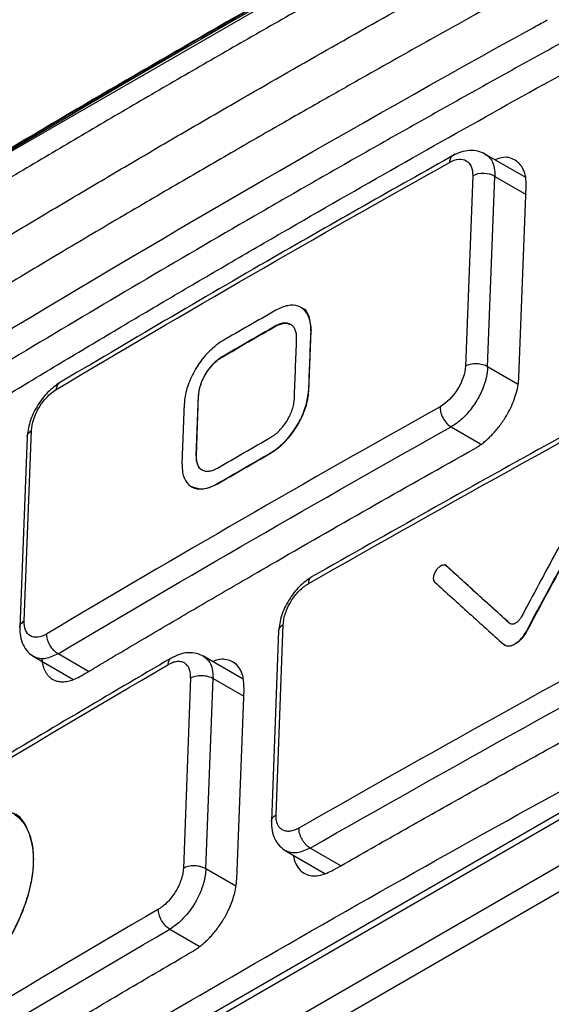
# Model space of a CAD drawing. Header units: millimetres. Extents: x 87 to 936, y -49 to 894.
# Tile 32 of 107: x 753 to 766, y 162 to 187. Entities that reach past the tile are written whole.
import ezdxf

# ---------------------------------------------------------------- set-up
doc = ezdxf.new("R2010")
doc.units = ezdxf.units.MM

msp = doc.modelspace()

# ---------------------------------------------------------------- linework, layer by layer
at = {"color": 8, "linetype": 'Continuous', "lineweight": 25}
for p, q in [((750.809, 182.355), (760.502, 187.95)), ((764.965, 182.859), (765.748, 182.407)), ((765.535, 177.63), (764.78, 178.066)), ((763.86, 176.556), (764.605, 176.126)), ((754.731, 170.396), (753.961, 170.841)), ((757.865, 170.219), (758.638, 169.773)), ((761.084, 165.502), (760.31, 165.949)), ((758.438, 164.989), (757.682, 165.426)), ((756.775, 163.908), (757.515, 163.481))]:
    msp.add_line(p, q, dxfattribs=at)
at = {"color": 7, "linetype": 'Continuous', "lineweight": 25}
for p, q in [((765.74, 182.834), (764.703, 183.432)), ((764.404, 182.876), (764.22, 178.083)), ((764.78, 178.066), (764.965, 182.859)), ((765.57, 177.804), (765.755, 182.597)), ((759.434, 179.086), (759.427, 179.09)), ((760.325, 178.979), (760.267, 177.461)), ((760.332, 178.975), (760.325, 178.979)), ((758.09, 178.31), (758.083, 178.314)), ((757.437, 175.829), (757.495, 177.347)), ((757.444, 175.825), (757.502, 177.343)), ((757.502, 177.343), (757.495, 177.347)), ((760.274, 177.457), (760.267, 177.461)), ((757.085, 175.624), (757.143, 177.142)), ((753.181, 176.307), (752.996, 171.497)), ((753.108, 171.669), (753.293, 176.461)), ((757.444, 175.825), (757.437, 175.829)), ((759.312, 175.89), (759.305, 175.894)), ((757.969, 175.114), (757.962, 175.118)), ((763.746, 173.053), (763.702, 173.078)), ((763.744, 173.052), (763.737, 173.056)), ((759.451, 166.787), (759.634, 171.581)), ((765.347, 171.601), (765.34, 171.605)), ((759.516, 171.418), (759.333, 166.625)), ((765.755, 171.39), (765.748, 171.394)), ((753.334, 170.78), (754.329, 170.206)), ((758.627, 170.202), (757.605, 170.792)), ((757.299, 170.233), (757.116, 165.439)), ((757.682, 165.426), (757.865, 170.219)), ((758.462, 165.17), (758.645, 169.963)), ((770.71, 169.212), (742.554, 152.958)), ((772.911, 169.152), (756.536, 159.699)), ((742.45, 152.736), (770.607, 168.991)), ((756.525, 159.052), (773.053, 168.593)), ((759.684, 165.888), (760.681, 165.313))]:
    msp.add_line(p, q, dxfattribs=at)
for points, knots in [([(771.631, 197.318), (771.302, 196.7), (770.699, 195.567), (769.883, 194.015), (769.232, 192.768), (768.744, 191.826), (768.416, 191.192), (768.185, 190.739), (768.005, 190.388), (767.822, 190.052), (767.654, 189.763), (767.493, 189.505), (767.333, 189.267), (767.165, 189.039), (766.981, 188.811), (766.722, 188.517), (766.398, 188.185), (765.999, 187.847), (765.556, 187.541), (765.214, 187.347), (764.94, 187.196), (764.728, 187.079), (764.383, 186.887), (763.905, 186.621), (763.293, 186.28), (762.55, 185.863), (761.675, 185.371), (760.671, 184.801), (759.538, 184.155), (758.278, 183.43), (756.891, 182.626), (755.381, 181.741), (753.75, 180.777), (752.41, 179.97), (751.473, 179.414), (750.979, 179.185), (750.574, 179.088), (750.194, 179.07), (749.852, 179.145), (749.543, 179.313), (749.326, 179.523), (749.133, 179.747), (748.92, 179.986), (748.613, 180.337), (748.208, 180.798), (747.71, 181.368), (747.119, 182.046), (746.698, 182.532), (746.472, 182.794)], [0, 0, 0, 0, 0.048849, 0.089628, 0.122343, 0.146994, 0.163585, 0.172115, 0.182442, 0.191101, 0.198647, 0.205483, 0.211939, 0.218313, 0.22492, 0.232138, 0.245669, 0.257689, 0.270718, 0.287615, 0.290069, 0.29677, 0.307717, 0.32291, 0.34235, 0.366036, 0.393968, 0.426147, 0.462573, 0.503244, 0.548162, 0.597327, 0.650738, 0.708395, 0.729649, 0.743636, 0.757989, 0.772605, 0.786732, 0.801494, 0.818041, 0.825279, 0.838766, 0.858505, 0.884496, 0.916741, 0.955241, 1, 1, 1, 1]), ([(737.996, 183.053), (738.434, 183.344), (739.308, 183.926), (740.628, 184.795), (741.954, 185.66), (743.288, 186.521), (744.629, 187.379), (745.977, 188.232), (747.333, 189.082), (748.695, 189.928), (750.064, 190.77), (751.44, 191.608), (752.824, 192.442), (754.214, 193.273), (755.612, 194.099), (757.016, 194.922), (757.958, 195.468), (758.43, 195.74)], [0, 0, 0, 0, 0.066704, 0.133395, 0.200076, 0.266748, 0.333413, 0.400072, 0.466726, 0.533378, 0.600029, 0.666681, 0.733334, 0.799991, 0.866654, 0.933323, 1, 1, 1, 1]), ([(780.045, 193.302), (779.531, 193.041), (778.504, 192.519), (776.971, 191.73), (775.443, 190.939), (773.923, 190.143), (772.409, 189.343), (770.901, 188.539), (769.4, 187.731), (767.906, 186.919), (766.418, 186.103), (764.937, 185.283), (763.462, 184.458), (761.994, 183.63), (760.532, 182.798), (758.592, 181.683), (756.184, 180.28), (753.322, 178.581), (750.488, 176.867), (747.681, 175.138), (744.903, 173.393), (742.151, 171.635), (740.34, 170.45), (739.434, 169.857)], [0, 0, 0, 0, 0.035725, 0.071446, 0.107162, 0.142875, 0.178586, 0.214295, 0.250004, 0.285712, 0.32142, 0.357131, 0.392843, 0.428558, 0.464277, 0.500001, 0.571441, 0.642867, 0.714285, 0.785701, 0.857121, 0.928552, 1, 1, 1, 1]), ([(740.144, 169.448), (740.596, 169.744), (741.5, 170.338), (742.865, 171.223), (744.236, 172.105), (745.615, 172.982), (747, 173.857), (748.393, 174.727), (749.793, 175.593), (751.199, 176.456), (752.613, 177.315), (754.033, 178.17), (755.461, 179.022), (756.895, 179.869), (758.337, 180.713), (760.268, 181.833), (762.698, 183.223), (765.641, 184.876), (768.611, 186.512), (771.607, 188.132), (774.629, 189.735), (777.676, 191.324), (779.728, 192.369), (780.755, 192.892)], [0, 0, 0, 0, 0.035725, 0.071445, 0.107162, 0.142875, 0.178585, 0.214294, 0.250002, 0.285711, 0.321419, 0.35713, 0.392842, 0.428558, 0.464277, 0.500001, 0.571442, 0.642868, 0.714286, 0.785702, 0.857122, 0.928553, 1, 1, 1, 1]), ([(763.962, 189.984), (761.671, 188.718), (757.136, 186.157), (752.699, 183.539), (750.505, 182.216)], [0.511938, 0.511938, 0.511938, 0.511938, 1.530893, 2.550179, 2.550179, 2.550179, 2.550179]), ([(763.977, 189.975), (763.469, 189.693), (762.452, 189.129), (760.935, 188.279), (759.425, 187.424), (757.923, 186.565), (756.428, 185.702), (754.94, 184.834), (753.459, 183.963), (751.985, 183.087), (751.009, 182.5), (750.521, 182.207)], [0, 0, 0, 0, 0.111123, 0.222238, 0.333345, 0.444449, 0.555551, 0.666655, 0.777762, 0.888877, 1, 1, 1, 1]), ([(764.241, 189.415), (763.732, 189.133), (762.715, 188.569), (761.199, 187.718), (759.689, 186.864), (758.186, 186.005), (756.691, 185.141), (755.203, 184.274), (753.723, 183.402), (752.249, 182.527), (751.272, 181.94), (750.784, 181.646)], [0, 0, 0, 0, 0.111123, 0.222238, 0.333345, 0.444449, 0.555551, 0.666655, 0.777762, 0.888877, 1, 1, 1, 1]), ([(751.826, 180.828), (752.265, 181.092), (753.143, 181.621), (754.469, 182.409), (755.8, 183.195), (757.137, 183.977), (758.778, 184.928), (760.729, 186.046), (762.995, 187.327), (764.52, 188.173), (765.282, 188.597)], [0, 0, 0, 0, 0.099994, 0.19999, 0.299988, 0.399991, 0.5, 0.666667, 0.833331, 1, 1, 1, 1]), ([(752.098, 178.613), (752.098, 178.613), (752.213, 178.679), (752.33, 178.754), (756.842, 181.474), (761.335, 184.068), (766.034, 186.665), (766.143, 186.722), (766.252, 186.784)], [11.615288, 11.615288, 11.615288, 11.615288, 11.615294, 12.084441, 12.084441, 29.795427, 29.795427, 30.215625, 30.215625, 30.215625, 30.215625]), ([(764.721, 183.422), (764.661, 183.45), (764.54, 183.506), (764.326, 183.519), (764.106, 183.481), (763.965, 183.412), (763.895, 183.378)], [0, 0, 0, 0, 0.25604, 0.510317, 0.759379, 1, 1, 1, 1]), ([(763.964, 183.417), (762.433, 182.554), (759.05, 180.648), (755.746, 178.697), (753.937, 177.628)], [0, 0, 0, 0, 0.452481, 1, 1, 1, 1]), ([(763.82, 183.213), (763.98, 183.303), (764.136, 183.318), (764.352, 183.193), (764.411, 183.054), (764.404, 182.876)], [0, 0, 0, 0, 0.5, 0.5, 1, 1, 1, 1]), ([(765.755, 182.597), (765.753, 182.681), (765.75, 182.845), (765.67, 183.093), (765.483, 183.295), (765.22, 183.375), (765.027, 183.298), (764.973, 183.277)], [0, 0, 0, 0, 0.165197, 0.318883, 0.590586, 0.883872, 1, 1, 1, 1]), ([(764.965, 182.859), (764.891, 182.905), (764.789, 182.933), (764.582, 182.94), (764.479, 182.917), (764.404, 182.876)], [0, 0, 0, 0, 0.5, 0.5, 1, 1, 1, 1]), ([(760.325, 178.979), (760.328, 179.056), (760.323, 179.129), (760.311, 179.195), (760.292, 179.296), (760.256, 179.383), (760.205, 179.45), (760.154, 179.517), (760.087, 179.566), (760.009, 179.592), (759.931, 179.619), (759.84, 179.623), (759.744, 179.606), (759.649, 179.588), (759.545, 179.548), (759.442, 179.489)], [0, 0, 0, 0, 0.140885, 0.140885, 0.140885, 0.355818, 0.355818, 0.355818, 0.570587, 0.570587, 0.570587, 0.785292, 0.785292, 0.785292, 1, 1, 1, 1]), ([(760.088, 179.555), (760.089, 179.555), (760.186, 179.537), (760.299, 179.347), (760.321, 179.099), (760.332, 178.975)], [0, 0, 0, 0, 0.000866, 0.499739, 1, 1, 1, 1]), ([(759.97, 178.776), (759.97, 178.797), (759.971, 178.838), (759.962, 178.914), (759.939, 178.999), (759.891, 179.08), (759.824, 179.137), (759.74, 179.167), (759.644, 179.171), (759.556, 179.15), (759.482, 179.12), (759.445, 179.1), (759.427, 179.09)], [0, 0, 0, 0, 0.062403, 0.124885, 0.249972, 0.374722, 0.499651, 0.624211, 0.749273, 0.874273, 0.937354, 1, 1, 1, 1]), ([(759.434, 179.086), (759.508, 179.12), (759.658, 179.189), (759.771, 179.149), (759.827, 179.129)], [0, 0, 0, 0, 0.500364, 1, 1, 1, 1]), ([(759.912, 177.258), (759.922, 177.511), (759.941, 178.017), (759.96, 178.523), (759.97, 178.776)], [1.03155649, 1.03155649, 1.03155649, 1.03155649, 1.04681341, 1.06202135, 1.06202135, 1.06202135, 1.06202135]), ([(760.274, 177.457), (760.284, 177.71), (760.303, 178.216), (760.322, 178.723), (760.332, 178.975)], [1.03155623, 1.03155623, 1.03155623, 1.03155623, 1.04681288, 1.06202108, 1.06202108, 1.06202108, 1.06202108]), ([(771.188, 178.774), (769.534, 177.881), (765.878, 175.907), (762.305, 173.884), (760.348, 172.776)], [0, 0, 0, 0, 0.452481, 1, 1, 1, 1]), ([(758.098, 178.714), (758.031, 178.675), (757.963, 178.627), (757.897, 178.572), (757.796, 178.489), (757.696, 178.386), (757.607, 178.274), (757.518, 178.162), (757.436, 178.037), (757.368, 177.909), (757.301, 177.781), (757.246, 177.646), (757.208, 177.517), (757.169, 177.387), (757.147, 177.259), (757.143, 177.142)], [0, 0, 0, 0, 0.139712, 0.139712, 0.139712, 0.354596, 0.354596, 0.354596, 0.569663, 0.569663, 0.569663, 0.784835, 0.784835, 0.784835, 1, 1, 1, 1]), ([(758.083, 178.314), (758.065, 178.303), (758.028, 178.28), (757.954, 178.225), (757.864, 178.143), (757.764, 178.027), (757.675, 177.897), (757.601, 177.759), (757.544, 177.617), (757.513, 177.501), (757.499, 177.411), (757.496, 177.369), (757.495, 177.347)], [0, 0, 0, 0, 0.062404, 0.124884, 0.249973, 0.374692, 0.499649, 0.624221, 0.749271, 0.874286, 0.937359, 1, 1, 1, 1]), ([(757.502, 177.343), (757.505, 177.415), (757.518, 177.494), (757.542, 177.574), (757.565, 177.653), (757.599, 177.736), (757.641, 177.815), (757.682, 177.894), (757.733, 177.971), (757.788, 178.04), (757.843, 178.109), (757.904, 178.172), (757.966, 178.223), (758.007, 178.257), (758.049, 178.286), (758.09, 178.31)], [0, 0, 0, 0, 0.215169, 0.215169, 0.215169, 0.430346, 0.430346, 0.430346, 0.645419, 0.645419, 0.645419, 0.860305, 0.860305, 0.860305, 1, 1, 1, 1]), ([(764.22, 178.083), (764.213, 177.905), (764.14, 177.692), (763.904, 177.314), (763.743, 177.152), (763.582, 177.062)], [0, 0, 0, 0, 0.5, 0.5, 1, 1, 1, 1]), ([(764.78, 178.066), (764.779, 178.036), (764.776, 177.977), (764.763, 177.884), (764.744, 177.789), (764.719, 177.692), (764.687, 177.594), (764.649, 177.496), (764.605, 177.398), (764.556, 177.302), (764.488, 177.184), (764.396, 177.048), (764.277, 176.9), (764.146, 176.765), (764.006, 176.645), (763.909, 176.586), (763.86, 176.556)], [0, 0, 0, 0, 0.05554, 0.111081, 0.166622, 0.222164, 0.277706, 0.333248, 0.388791, 0.444335, 0.499879, 0.595953, 0.694001, 0.794023, 0.896022, 1, 1, 1, 1]), ([(764.78, 178.066), (764.747, 178.087), (764.706, 178.106), (764.61, 178.133), (764.555, 178.142), (764.446, 178.145), (764.392, 178.14), (764.295, 178.118), (764.253, 178.102), (764.22, 178.083)], [0, 0, 0, 0, 0.25, 0.25, 0.5, 0.5, 0.75, 0.75, 1, 1, 1, 1]), ([(764.446, 176.004), (764.474, 176.02), (764.531, 176.054), (764.618, 176.114), (764.706, 176.182), (764.795, 176.26), (764.884, 176.347), (764.973, 176.443), (765.059, 176.548), (765.143, 176.661), (765.239, 176.806), (765.34, 176.984), (765.435, 177.195), (765.506, 177.406), (765.555, 177.612), (765.565, 177.74), (765.57, 177.804)], [0, 0, 0, 0, 0.04985, 0.101126, 0.153829, 0.207959, 0.263518, 0.320504, 0.37892, 0.438765, 0.50004, 0.600022, 0.700009, 0.800001, 0.899998, 1, 1, 1, 1]), ([(754.004, 177.668), (753.899, 177.593), (753.69, 177.444), (753.421, 177.078), (753.227, 176.669), (753.196, 176.416), (753.18, 176.29)], [0, 0, 0, 0, 0.250398, 0.499881, 0.749658, 1, 1, 1, 1]), ([(753.293, 176.461), (753.3, 176.639), (753.37, 176.853), (753.599, 177.235), (753.755, 177.4), (753.91, 177.493)], [0, 0, 0, 0, 0.5, 0.5, 1, 1, 1, 1]), ([(759.305, 175.894), (759.373, 175.933), (759.441, 175.98), (759.507, 176.034), (759.609, 176.118), (759.709, 176.219), (759.799, 176.331), (759.889, 176.443), (759.972, 176.568), (760.04, 176.696), (760.108, 176.824), (760.163, 176.958), (760.202, 177.087), (760.24, 177.217), (760.263, 177.345), (760.267, 177.461)], [0, 0, 0, 0, 0.139494, 0.139494, 0.139494, 0.354441, 0.354441, 0.354441, 0.569584, 0.569584, 0.569584, 0.784794, 0.784794, 0.784794, 1, 1, 1, 1]), ([(759.312, 175.89), (759.332, 175.902), (759.372, 175.926), (759.433, 175.967), (759.502, 176.02), (759.582, 176.087), (759.685, 176.186), (759.823, 176.341), (759.971, 176.55), (760.101, 176.789), (760.178, 176.981), (760.224, 177.132), (760.25, 177.244), (760.268, 177.353), (760.272, 177.423), (760.274, 177.457)], [0, 0, 0, 0, 0.041622, 0.083188, 0.124878, 0.187279, 0.250084, 0.349676, 0.499635, 0.624173, 0.749188, 0.811571, 0.874321, 0.937377, 1, 1, 1, 1]), ([(759.32, 176.293), (759.339, 176.304), (759.376, 176.327), (759.45, 176.382), (759.54, 176.463), (759.641, 176.579), (759.731, 176.709), (759.806, 176.847), (759.863, 176.988), (759.894, 177.105), (759.908, 177.194), (759.911, 177.237), (759.912, 177.258)], [0, 0, 0, 0, 0.062404, 0.124884, 0.249973, 0.374692, 0.49965, 0.624222, 0.749272, 0.874286, 0.937359, 1, 1, 1, 1]), ([(763.582, 177.062), (763.58, 177.023), (763.585, 176.977), (763.61, 176.879), (763.631, 176.826), (763.686, 176.726), (763.72, 176.68), (763.79, 176.604), (763.827, 176.576), (763.86, 176.556)], [0, 0, 0, 0, 0.25, 0.25, 0.5, 0.5, 0.75, 0.75, 1, 1, 1, 1]), ([(754.546, 170.289), (754.953, 170.53), (755.766, 171.013), (756.992, 171.734), (758.223, 172.453), (759.87, 173.407), (761.939, 174.594), (763.61, 175.534), (764.446, 176.004)], [0, 0, 0, 0, 0.125001, 0.25, 0.375, 0.5, 0.74998, 1, 1, 1, 1]), ([(757.437, 175.829), (757.437, 175.809), (757.436, 175.768), (757.444, 175.691), (757.467, 175.606), (757.515, 175.525), (757.582, 175.469), (757.665, 175.439), (757.761, 175.436), (757.848, 175.457), (757.921, 175.487), (757.958, 175.507), (757.977, 175.518)], [0, 0, 0, 0, 0.062403, 0.124885, 0.249973, 0.374722, 0.499652, 0.624211, 0.749274, 0.874271, 0.937354, 1, 1, 1, 1]), ([(757.593, 175.469), (757.593, 175.469), (757.533, 175.48), (757.464, 175.596), (757.451, 175.749), (757.444, 175.825)], [0, 0, 0, 0, 0.00166, 0.500137, 1, 1, 1, 1]), ([(757.085, 175.624), (757.082, 175.547), (757.087, 175.475), (757.099, 175.408), (757.117, 175.308), (757.153, 175.221), (757.204, 175.154), (757.254, 175.087), (757.321, 175.039), (757.398, 175.013), (757.475, 174.987), (757.565, 174.983), (757.661, 175.001), (757.756, 175.018), (757.859, 175.059), (757.962, 175.118)], [0, 0, 0, 0, 0.140861, 0.140861, 0.140861, 0.355867, 0.355867, 0.355867, 0.570653, 0.570653, 0.570653, 0.785323, 0.785323, 0.785323, 1, 1, 1, 1]), ([(757.969, 175.114), (757.848, 175.058), (757.607, 174.945), (757.424, 175.01), (757.333, 175.042)], [0, 0, 0, 0, 0.500636, 1, 1, 1, 1]), ([(767.423, 175.097), (767.122, 174.542), (766.522, 173.431), (765.923, 172.318), (765.624, 171.762)], [0, 0, 0, 0, 0.500004, 1, 1, 1, 1]), ([(765.748, 171.394), (766.059, 171.971), (766.708, 173.176), (767.359, 174.379), (767.699, 175.007)], [0, 0, 0, 0, 0.4785303, 1, 1, 1, 1]), ([(767.706, 175.003), (767.38, 174.401), (766.729, 173.198), (766.08, 171.993), (765.755, 171.39)], [0, 0, 0, 0, 0.500004, 1, 1, 1, 1]), ([(763.737, 173.056), (763.736, 173.056), (763.736, 173.057), (763.734, 173.058), (763.733, 173.059), (763.731, 173.06), (763.73, 173.061), (763.729, 173.062), (763.727, 173.063), (763.726, 173.064), (763.724, 173.065), (763.723, 173.066), (763.721, 173.067), (763.72, 173.067), (763.718, 173.068), (763.717, 173.069), (763.715, 173.07), (763.713, 173.07), (763.711, 173.071), (763.708, 173.072), (763.706, 173.073), (763.698, 173.075), (763.686, 173.077), (763.67, 173.077), (763.648, 173.074), (763.625, 173.066), (763.602, 173.055), (763.578, 173.041), (763.55, 173.019), (763.522, 172.992), (763.505, 172.973), (763.499, 172.965), (763.497, 172.963), (763.495, 172.96), (763.493, 172.958), (763.492, 172.956), (763.49, 172.953), (763.488, 172.951), (763.486, 172.948), (763.484, 172.946), (763.483, 172.943), (763.481, 172.941), (763.479, 172.938), (763.477, 172.936), (763.476, 172.933), (763.474, 172.931), (763.472, 172.928), (763.471, 172.925), (763.469, 172.923), (763.467, 172.92), (763.466, 172.918), (763.464, 172.915), (763.463, 172.912), (763.461, 172.91), (763.46, 172.907), (763.458, 172.904), (763.457, 172.902), (763.455, 172.899), (763.454, 172.896), (763.452, 172.894), (763.451, 172.891), (763.45, 172.888), (763.448, 172.885), (763.447, 172.883), (763.446, 172.88), (763.444, 172.877), (763.443, 172.875), (763.442, 172.872), (763.441, 172.869), (763.439, 172.866), (763.438, 172.864), (763.437, 172.861), (763.436, 172.858), (763.435, 172.855), (763.434, 172.853), (763.433, 172.85), (763.432, 172.847), (763.431, 172.844), (763.43, 172.842), (763.429, 172.839), (763.428, 172.836), (763.427, 172.834), (763.426, 172.831), (763.425, 172.828), (763.424, 172.825), (763.424, 172.823), (763.423, 172.82), (763.422, 172.817), (763.421, 172.814), (763.421, 172.812), (763.42, 172.809), (763.419, 172.806), (763.419, 172.804), (763.418, 172.801), (763.417, 172.798), (763.417, 172.796), (763.416, 172.793), (763.416, 172.79), (763.415, 172.788), (763.415, 172.785), (763.414, 172.783), (763.414, 172.78), (763.414, 172.777), (763.413, 172.775), (763.413, 172.772), (763.413, 172.77), (763.412, 172.767), (763.412, 172.765), (763.412, 172.762), (763.412, 172.76), (763.412, 172.757), (763.412, 172.755), (763.411, 172.752), (763.411, 172.75), (763.411, 172.747), (763.411, 172.745), (763.411, 172.743), (763.411, 172.74), (763.411, 172.738), (763.412, 172.736), (763.412, 172.733), (763.412, 172.731), (763.412, 172.729), (763.412, 172.726), (763.412, 172.724), (763.413, 172.722), (763.413, 172.72), (763.413, 172.718), (763.413, 172.715), (763.414, 172.713), (763.414, 172.711), (763.415, 172.709), (763.415, 172.707), (763.416, 172.705), (763.416, 172.703), (763.417, 172.701), (763.417, 172.699), (763.418, 172.697), (763.418, 172.695), (763.419, 172.693), (763.419, 172.691), (763.42, 172.689), (763.421, 172.687), (763.422, 172.686), (763.422, 172.684), (763.423, 172.682), (763.424, 172.68), (763.425, 172.678), (763.426, 172.677), (763.426, 172.675), (763.432, 172.665), (763.439, 172.658), (763.445, 172.651)], [0, 0, 0, 0, 0.003891, 0.007785, 0.011683, 0.015584, 0.019487, 0.023394, 0.027302, 0.031213, 0.035125, 0.039039, 0.042953, 0.046869, 0.050785, 0.054702, 0.058618, 0.062534, 0.068798, 0.075058, 0.081315, 0.087566, 0.124957, 0.160707, 0.187538, 0.249863, 0.285643, 0.312422, 0.374801, 0.437185, 0.468429, 0.472344, 0.47626, 0.480176, 0.484092, 0.488008, 0.491924, 0.495839, 0.499753, 0.503666, 0.507577, 0.511487, 0.515394, 0.519298, 0.5232, 0.527099, 0.530994, 0.534886, 0.538776, 0.542669, 0.546566, 0.550466, 0.554369, 0.558274, 0.562182, 0.566092, 0.570003, 0.573916, 0.577831, 0.581746, 0.585662, 0.589578, 0.593495, 0.597411, 0.601326, 0.605241, 0.609154, 0.613066, 0.616976, 0.620884, 0.62479, 0.628693, 0.632594, 0.636491, 0.640385, 0.644275, 0.648166, 0.652061, 0.655959, 0.65986, 0.663764, 0.667671, 0.67158, 0.67549, 0.679403, 0.683316, 0.687231, 0.691147, 0.695063, 0.698979, 0.702895, 0.706811, 0.710726, 0.71464, 0.718553, 0.722464, 0.726373, 0.73028, 0.734185, 0.738087, 0.741985, 0.745881, 0.749773, 0.753663, 0.757556, 0.761452, 0.765351, 0.769254, 0.773159, 0.777067, 0.780976, 0.784888, 0.788801, 0.792715, 0.79663, 0.800546, 0.804462, 0.808379, 0.812295, 0.81621, 0.820125, 0.824038, 0.82795, 0.83186, 0.835768, 0.839674, 0.843578, 0.847478, 0.851375, 0.855269, 0.85916, 0.86305, 0.866945, 0.870843, 0.874744, 0.878647, 0.882554, 0.886462, 0.890373, 0.894285, 0.898199, 0.902113, 0.906029, 0.909945, 0.913861, 0.917777, 0.921693, 0.925608, 0.929522, 0.933435, 0.937346, 1, 1, 1, 1]), ([(765.34, 171.605), (765.072, 171.847), (764.537, 172.331), (764.003, 172.814), (763.737, 173.056)], [0, 0, 0, 0, 0.4999802, 1, 1, 1, 1]), ([(760.348, 172.776), (760.243, 172.702), (760.032, 172.556), (759.761, 172.196), (759.565, 171.793), (759.532, 171.542), (759.516, 171.416)], [0, 0, 0, 0, 0.250196, 0.49966, 0.749517, 1, 1, 1, 1]), ([(759.634, 171.581), (759.635, 171.603), (759.638, 171.648), (759.65, 171.72), (759.667, 171.793), (759.689, 171.867), (759.735, 171.992), (759.811, 172.142), (759.922, 172.302), (760.03, 172.425), (760.146, 172.531), (760.225, 172.581), (760.264, 172.606)], [0, 0, 0, 0, 0.062518, 0.125075, 0.187635, 0.250229, 0.313466, 0.499676, 0.625772, 0.75097, 0.875565, 1, 1, 1, 1]), ([(763.445, 172.651), (763.736, 172.387), (764.314, 171.864), (764.893, 171.34), (765.181, 171.08)], [0, 0, 0, 0, 0.504278, 1, 1, 1, 1]), ([(753.675, 171.342), (753.519, 171.25), (753.368, 171.231), (753.159, 171.352), (753.101, 171.49), (753.108, 171.669)], [0, 0, 0, 0, 0.5, 0.5, 1, 1, 1, 1]), ([(765.624, 171.762), (765.619, 171.753), (765.614, 171.744), (765.608, 171.735), (765.593, 171.712), (765.576, 171.689), (765.557, 171.669), (765.538, 171.65), (765.518, 171.633), (765.498, 171.619), (765.478, 171.606), (765.457, 171.596), (765.438, 171.59), (765.418, 171.584), (765.4, 171.582), (765.383, 171.585), (765.367, 171.588), (765.352, 171.594), (765.34, 171.605)], [0, 0, 0, 0, 0.068358, 0.068358, 0.068358, 0.254873, 0.254873, 0.254873, 0.441195, 0.441195, 0.441195, 0.627436, 0.627436, 0.627436, 0.81372, 0.81372, 0.81372, 1, 1, 1, 1]), ([(752.996, 171.516), (752.998, 171.437), (753.002, 171.277), (753.074, 171.064), (753.19, 170.882), (753.301, 170.806), (753.357, 170.767)], [0, 0, 0, 0, 0.241483, 0.490675, 0.744514, 1, 1, 1, 1]), ([(753.961, 170.841), (753.927, 170.86), (753.889, 170.889), (753.817, 170.963), (753.782, 171.008), (753.726, 171.107), (753.704, 171.16), (753.678, 171.258), (753.673, 171.304), (753.675, 171.342)], [0, 0, 0, 0, 0.25, 0.25, 0.5, 0.5, 0.75, 0.75, 1, 1, 1, 1]), ([(760.895, 165.398), (761.404, 165.687), (762.42, 166.267), (763.954, 167.132), (765.493, 167.992), (767.039, 168.849), (768.592, 169.702), (770.15, 170.552), (771.195, 171.115), (771.717, 171.396)], [0, 0, 0, 0, 0.1428552, 0.2857065, 0.4285567, 0.5714084, 0.7142644, 0.8571274, 1, 1, 1, 1]), ([(765.181, 171.08), (765.189, 171.072), (765.199, 171.065), (765.209, 171.06), (765.236, 171.044), (765.269, 171.036), (765.305, 171.037), (765.34, 171.038), (765.38, 171.048), (765.42, 171.065), (765.46, 171.083), (765.501, 171.109), (765.541, 171.14), (765.581, 171.172), (765.62, 171.212), (765.655, 171.254), (765.69, 171.297), (765.722, 171.345), (765.748, 171.394)], [0, 0, 0, 0, 0.067228, 0.067228, 0.067228, 0.253479, 0.253479, 0.253479, 0.439871, 0.439871, 0.439871, 0.626485, 0.626485, 0.626485, 0.813247, 0.813247, 0.813247, 1, 1, 1, 1]), ([(765.755, 171.39), (765.684, 171.257), (765.575, 171.141), (765.358, 171.02), (765.252, 171.018), (765.188, 171.076)], [0, 0, 0, 0, 0.5, 0.5, 1, 1, 1, 1]), ([(757.631, 170.777), (757.571, 170.806), (757.451, 170.863), (757.239, 170.876), (757.02, 170.838), (756.88, 170.768), (756.811, 170.734)], [0, 0, 0, 0, 0.255827, 0.510163, 0.759364, 1, 1, 1, 1]), ([(756.811, 170.734), (755.223, 169.801), (751.716, 167.74), (748.294, 165.631), (746.421, 164.476)], [0, 0, 0, 0, 0.452481, 1, 1, 1, 1]), ([(753.552, 170.716), (753.555, 170.686), (753.561, 170.628), (753.579, 170.546), (753.603, 170.471), (753.633, 170.402), (753.67, 170.34), (753.713, 170.286), (753.761, 170.24), (753.815, 170.202), (753.887, 170.166), (753.982, 170.14), (754.105, 170.134), (754.243, 170.156), (754.391, 170.204), (754.494, 170.261), (754.546, 170.289)], [0, 0, 0, 0, 0.056163, 0.112325, 0.168488, 0.224651, 0.280815, 0.336978, 0.393142, 0.449306, 0.50547, 0.599162, 0.695458, 0.794361, 0.895874, 1, 1, 1, 1]), ([(757.3, 170.232), (757.3, 170.254), (757.301, 170.298), (757.295, 170.358), (757.283, 170.415), (757.26, 170.483), (757.217, 170.555), (757.146, 170.614), (757.058, 170.647), (756.956, 170.648), (756.845, 170.623), (756.767, 170.582), (756.728, 170.562)], [0, 0, 0, 0, 0.062965, 0.125326, 0.187696, 0.250688, 0.37528, 0.50024, 0.624932, 0.749986, 0.874874, 1, 1, 1, 1]), ([(758.645, 169.963), (758.643, 170.058), (758.638, 170.243), (758.556, 170.453), (758.436, 170.598), (758.244, 170.697), (758.047, 170.723), (757.893, 170.655), (757.865, 170.642)], [0, 0, 0, 0, 0.183748, 0.356713, 0.518889, 0.670268, 0.939501, 1, 1, 1, 1]), ([(736.748, 170.478), (736.686, 168.797), (736.616, 166.907), (736.44, 164.621), (736.674, 164.06), (737.02, 163.59), (737.482, 162.834), (738.308, 161.551), (739.848, 159.142), (741.287, 156.836), (742.487, 155.075), (742.853, 154.361), (743.361, 154.11), (743.904, 154.094), (744.641, 154.466), (745.47, 155.01), (746.687, 155.755), (748.809, 157.066), (752.792, 159.473), (759.177, 163.228), (765.896, 167.016), (770.51, 169.502), (771.974, 170.29)], [0, 0, 0, 0, 0.091594, 0.103005, 0.118174, 0.133602, 0.149017, 0.185352, 0.250234, 0.366096, 0.388994, 0.411828, 0.423103, 0.434324, 0.451447, 0.468873, 0.486299, 0.527372, 0.600713, 0.731669, 0.914826, 1, 1, 1, 1]), ([(757.299, 170.233), (757.332, 170.252), (757.395, 170.278), (757.499, 170.295), (757.582, 170.299), (757.665, 170.291), (757.768, 170.269), (757.832, 170.24), (757.865, 170.219)], [-0.000002, -0.000002, -0.000002, -0.000002, 0.250009, 0.375016, 0.500022, 0.625028, 0.750034, 1.000023, 1.000023, 1.000023, 1.000023]), ([(753.336, 165.569), (753.339, 165.643), (753.338, 165.789), (753.318, 165.993), (753.278, 166.18), (753.22, 166.351), (753.145, 166.503), (753.053, 166.635), (752.945, 166.745), (752.822, 166.833), (752.684, 166.896), (752.533, 166.934), (752.371, 166.949), (752.199, 166.939), (752.02, 166.905), (751.834, 166.848), (751.644, 166.767), (751.452, 166.663), (751.259, 166.536), (751.067, 166.388), (750.878, 166.22), (750.694, 166.036), (750.515, 165.835), (750.345, 165.621), (750.184, 165.393), (750.034, 165.156), (749.898, 164.911), (749.776, 164.661), (749.67, 164.409), (749.58, 164.157), (749.507, 163.908), (749.452, 163.663), (749.415, 163.426), (749.396, 163.198), (749.397, 162.982), (749.418, 162.779), (749.457, 162.592), (749.513, 162.421), (749.587, 162.27), (749.678, 162.137), (749.785, 162.027), (749.906, 161.94), (750.043, 161.877), (750.192, 161.838), (750.353, 161.824), (750.523, 161.834), (750.702, 161.867), (750.887, 161.925), (751.077, 162.006), (751.271, 162.111), (751.465, 162.239), (751.659, 162.388), (751.849, 162.556), (752.035, 162.741), (752.214, 162.941), (752.385, 163.154), (752.546, 163.38), (752.696, 163.615), (752.832, 163.857), (752.954, 164.105), (753.061, 164.356), (753.152, 164.607), (753.226, 164.856), (753.283, 165.101), (753.315, 165.3), (753.33, 165.455), (753.335, 165.531), (753.336, 165.569)], [0, 0, 0, 0, 0.015741, 0.031425, 0.047073, 0.062694, 0.078293, 0.093876, 0.109449, 0.125023, 0.140609, 0.156214, 0.171837, 0.187471, 0.203105, 0.218725, 0.234324, 0.249904, 0.265473, 0.281045, 0.296631, 0.312235, 0.327858, 0.343504, 0.359182, 0.374909, 0.390636, 0.406313, 0.42196, 0.437585, 0.453192, 0.468783, 0.484364, 0.499944, 0.515535, 0.531142, 0.546766, 0.562402, 0.578035, 0.593654, 0.609252, 0.624829, 0.640397, 0.65597, 0.671559, 0.687165, 0.70279, 0.718434, 0.734104, 0.749818, 0.765531, 0.781203, 0.796849, 0.812476, 0.828088, 0.843685, 0.859272, 0.87486, 0.890448, 0.906036, 0.921637, 0.937255, 0.952894, 0.968556, 0.98425, 0.992117, 1, 1, 1, 1]), ([(749.937, 161.967), (749.974, 161.935), (750.14, 161.786), (750.601, 161.812), (751.246, 162.046), (751.917, 162.572), (752.529, 163.292), (753.007, 164.136), (753.302, 165.009), (753.384, 165.82), (753.215, 166.431), (753.009, 166.779), (752.83, 166.819), (752.824, 166.82)], [0, 0, 0, 0, 0.030653, 0.137757, 0.244364, 0.353095, 0.458453, 0.567816, 0.673629, 0.782356, 0.889687, 0.996533, 1, 1, 1, 1]), ([(759.333, 166.623), (759.335, 166.545), (759.34, 166.386), (759.414, 166.175), (759.531, 165.995), (759.642, 165.919), (759.697, 165.881)], [0, 0, 0, 0, 0.242112, 0.491511, 0.745174, 1, 1, 1, 1]), ([(760.029, 166.454), (760.009, 166.443), (759.969, 166.422), (759.91, 166.398), (759.852, 166.381), (759.797, 166.372), (759.745, 166.37), (759.696, 166.375), (759.65, 166.388), (759.588, 166.417), (759.53, 166.47), (759.481, 166.558), (759.459, 166.64), (759.45, 166.721), (759.45, 166.765), (759.451, 166.787)], [0, 0, 0, 0, 0.063528, 0.126789, 0.189788, 0.252516, 0.314719, 0.376554, 0.438478, 0.500143, 0.655212, 0.749523, 0.874357, 0.937159, 1, 1, 1, 1]), ([(760.31, 165.949), (760.293, 165.959), (760.258, 165.983), (760.204, 166.033), (760.152, 166.096), (760.105, 166.168), (760.069, 166.245), (760.035, 166.347), (760.028, 166.416), (760.029, 166.454)], [-0.000003, -0.000003, -0.000003, -0.000003, 0.124958, 0.249964, 0.37497, 0.499977, 0.624983, 0.749989, 0.999999, 0.999999, 0.999999, 0.999999]), ([(759.893, 165.768), (759.894, 165.751), (759.9, 165.648), (759.964, 165.507), (760.078, 165.358), (760.268, 165.251), (760.542, 165.231), (760.783, 165.345), (760.895, 165.398)], [0, 0, 0, 0, 0.032359, 0.198289, 0.355078, 0.502723, 0.769449, 1, 1, 1, 1]), ([(757.116, 165.439), (757.114, 165.417), (757.112, 165.372), (757.1, 165.3), (757.083, 165.227), (757.061, 165.153), (757.015, 165.028), (756.94, 164.878), (756.83, 164.717), (756.723, 164.593), (756.608, 164.487), (756.53, 164.437), (756.491, 164.411)], [0, 0, 0, 0, 0.062519, 0.125075, 0.187637, 0.250232, 0.313489, 0.499679, 0.625303, 0.750344, 0.875093, 1, 1, 1, 1]), ([(757.682, 165.426), (757.68, 165.396), (757.678, 165.337), (757.665, 165.246), (757.648, 165.156), (757.626, 165.069), (757.6, 164.985), (757.571, 164.905), (757.54, 164.828), (757.508, 164.756), (757.474, 164.688), (757.44, 164.625), (757.383, 164.526), (757.297, 164.395), (757.173, 164.241), (757.043, 164.107), (756.909, 163.993), (756.819, 163.936), (756.775, 163.908)], [0, 0, 0, 0, 0.056477, 0.110748, 0.162813, 0.212671, 0.260323, 0.305768, 0.349007, 0.390039, 0.428864, 0.465482, 0.499893, 0.603439, 0.705221, 0.805241, 0.9035, 1, 1, 1, 1]), ([(757.682, 165.426), (757.665, 165.436), (757.628, 165.456), (757.559, 165.481), (757.482, 165.498), (757.399, 165.505), (757.316, 165.502), (757.238, 165.489), (757.17, 165.467), (757.132, 165.449), (757.116, 165.439)], [0.0007641, 0.0007641, 0.0007641, 0.0007641, 0.1257641, 0.2507641, 0.3757641, 0.5007641, 0.6257641, 0.7507641, 0.8757641, 1.0000001, 1.0000001, 1.0000001, 1.0000001]), ([(757.36, 163.357), (757.39, 163.375), (757.449, 163.411), (757.539, 163.476), (757.628, 163.55), (757.717, 163.631), (757.804, 163.72), (757.889, 163.816), (757.97, 163.919), (758.048, 164.028), (758.123, 164.145), (758.198, 164.275), (758.271, 164.423), (758.341, 164.591), (758.401, 164.775), (758.447, 164.974), (758.457, 165.102), (758.462, 165.17)], [0, 0, 0, 0, 0.053648, 0.10777, 0.162366, 0.217439, 0.272987, 0.329013, 0.385517, 0.442499, 0.499961, 0.562365, 0.633147, 0.712305, 0.799835, 0.895735, 1, 1, 1, 1]), ([(756.775, 163.908), (756.74, 163.928), (756.703, 163.956), (756.632, 164.031), (756.597, 164.077), (756.541, 164.176), (756.52, 164.229), (756.494, 164.327), (756.489, 164.373), (756.491, 164.411)], [0, 0, 0, 0, 0.25, 0.25, 0.5, 0.5, 0.75, 0.75, 1, 1, 1, 1]), ([(746.968, 157.109), (747.456, 157.411), (748.431, 158.014), (749.903, 158.914), (751.381, 159.81), (752.865, 160.702), (754.356, 161.591), (755.854, 162.476), (756.858, 163.063), (757.36, 163.357)], [0, 0, 0, 0, 0.142873, 0.285736, 0.428592, 0.571443, 0.714294, 0.857145, 1, 1, 1, 1])]:
    msp.add_open_spline(points, degree=3, knots=knots, dxfattribs=at)
for points in [[(763.965, 189.926), (759.377, 187.391), (754.887, 184.799), (750.496, 182.151)], [(766.252, 186.784), (766.265, 186.791), (766.278, 186.799), (766.29, 186.806)], [(753.91, 177.493), (757.162, 179.43), (760.465, 181.336), (763.82, 183.213)], [(759.442, 179.489), (759.218, 179.36), (758.769, 179.102), (758.322, 178.843), (758.098, 178.714)], [(759.427, 179.09), (758.978, 178.832), (758.53, 178.573), (758.083, 178.314)], [(758.09, 178.31), (758.314, 178.44), (758.761, 178.698), (759.209, 178.957), (759.434, 179.086)], [(760.264, 172.606), (763.823, 174.638), (767.436, 176.638), (771.105, 178.605)], [(763.582, 177.062), (760.23, 175.184), (756.927, 173.277), (753.675, 171.342)], [(753.961, 170.841), (757.211, 172.774), (760.511, 174.679), (763.86, 176.556)], [(757.977, 175.518), (758.424, 175.777), (758.872, 176.035), (759.32, 176.293)], [(757.962, 175.118), (758.185, 175.248), (758.632, 175.507), (759.081, 175.765), (759.305, 175.894)], [(757.969, 175.114), (758.416, 175.373), (758.863, 175.632), (759.312, 175.89)], [(763.744, 173.052), (764.277, 172.569), (764.811, 172.085), (765.347, 171.601)], [(770.86, 172.458), (767.197, 170.488), (763.586, 168.487), (760.029, 166.454)], [(760.31, 165.949), (763.865, 167.981), (767.472, 169.98), (771.132, 171.948)], [(746.335, 164.305), (749.741, 166.423), (753.205, 168.509), (756.726, 170.563)], [(756.491, 164.411), (752.969, 162.358), (749.503, 160.274), (746.091, 158.159)], [(746.383, 157.661), (749.792, 159.774), (753.256, 161.856), (756.775, 163.908)]]:
    msp.add_open_spline(points, degree=3, dxfattribs=at)
at = {"color": 8, "linetype": 'Continuous', "lineweight": 25}
for points, knots in [([(763.905, 183.383), (763.881, 183.364), (763.835, 183.328), (763.825, 183.251), (763.82, 183.213)], [0, 0, 0, 0, 0.514914, 1, 1, 1, 1]), ([(764.714, 183.421), (764.746, 183.402), (764.819, 183.358), (764.9, 183.236), (764.958, 183.069), (764.962, 182.93), (764.965, 182.859)], [0, 0, 0, 0, 0.198126, 0.45755, 0.724841, 1, 1, 1, 1]), ([(753.997, 177.662), (753.973, 177.643), (753.926, 177.606), (753.915, 177.53), (753.91, 177.493)], [0, 0, 0, 0, 0.508098, 1, 1, 1, 1]), ([(753.183, 176.302), (753.187, 176.331), (753.197, 176.391), (753.26, 176.437), (753.293, 176.461)], [0, 0, 0, 0, 0.4790921, 1, 1, 1, 1]), ([(760.349, 172.775), (760.325, 172.757), (760.279, 172.72), (760.269, 172.643), (760.264, 172.606)], [0, 0, 0, 0, 0.511764, 1, 1, 1, 1]), ([(752.997, 171.505), (753.002, 171.535), (753.012, 171.597), (753.076, 171.645), (753.108, 171.669)], [0, 0, 0, 0, 0.491062, 1, 1, 1, 1]), ([(759.517, 171.418), (759.523, 171.448), (759.534, 171.51), (759.6, 171.557), (759.634, 171.581)], [0, 0, 0, 0, 0.486192, 1, 1, 1, 1]), ([(753.961, 170.841), (753.854, 170.791), (753.688, 170.713), (753.486, 170.712), (753.398, 170.75), (753.352, 170.77)], [0, 0, 0, 0, 0.469891, 0.729163, 1, 1, 1, 1]), ([(756.811, 170.733), (756.787, 170.714), (756.74, 170.677), (756.73, 170.601), (756.726, 170.563)], [0, 0, 0, 0, 0.511132, 1, 1, 1, 1]), ([(757.626, 170.779), (757.683, 170.733), (757.778, 170.655), (757.855, 170.454), (757.861, 170.302), (757.865, 170.219)], [0, 0, 0, 0, 0.395218, 0.672065, 1, 1, 1, 1]), ([(759.334, 166.623), (759.339, 166.653), (759.35, 166.716), (759.417, 166.763), (759.451, 166.787)], [0, 0, 0, 0, 0.49189, 1, 1, 1, 1]), ([(760.31, 165.949), (760.197, 165.899), (760.026, 165.821), (759.822, 165.827), (759.736, 165.865), (759.693, 165.883)], [0, 0, 0, 0, 0.489369, 0.7437163, 1, 1, 1, 1])]:
    msp.add_open_spline(points, degree=3, knots=knots, dxfattribs=at)

doc.saveas('drawing.dxf')
